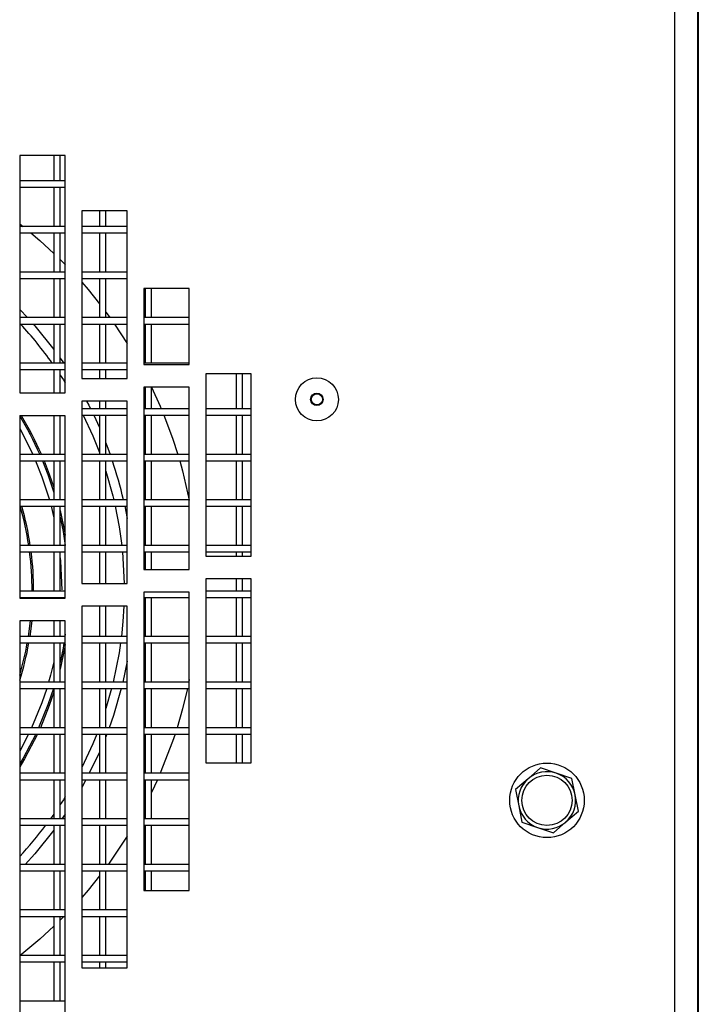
# Model space of a CAD drawing. Extents: x 7 to 118, y 3 to 79.
# Tile 5 of 37: x 20.66 to 24.38, y 8.61 to 14.01. Entities that reach past the tile are written whole.
import ezdxf

# ---------------------------------------------------------------- set-up
doc = ezdxf.new("R2010")
doc.units = 0
doc.layers.add('BODY', color=3, linetype='CONTINUOUS')

msp = doc.modelspace()

# ---------------------------------------------------------------- linework, layer by layer
at = {"layer": 'BODY', "linetype": 'CONTINUOUS'}
for p, q in [((24.3777, 5.7783), (24.3777, 38.6882)), ((24.2517, 5.8572), (24.2517, 38.6092)), ((24.3797, 37.8462), (24.3797, 6.6362)), ((20.9077, 13.2693), (20.6577, 13.2693)), ((20.6577, 13.2693), (20.6577, 11.9663)), ((20.8452, 13.2693), (20.8452, 13.1297)), ((20.8802, 13.1297), (20.8802, 13.2693)), ((20.9077, 11.9663), (20.9077, 13.2693)), ((20.9077, 13.1297), (20.6577, 13.1297)), ((20.6577, 13.0947), (20.9077, 13.0947)), ((20.8452, 13.0947), (20.8452, 12.8797)), ((20.8802, 12.8797), (20.8802, 13.0947)), ((21.2477, 12.965), (20.9977, 12.965)), ((20.9977, 12.965), (20.9977, 12.0464)), ((21.0952, 12.965), (21.0952, 12.8797)), ((21.1302, 12.8797), (21.1302, 12.965)), ((21.2477, 12.0464), (21.2477, 12.965)), ((20.6577, 12.8941), (20.6758, 12.8797)), ((20.9077, 12.8797), (20.6577, 12.8797)), ((21.2477, 12.8797), (20.9977, 12.8797)), ((20.6577, 12.8447), (20.9077, 12.8447)), ((20.8452, 12.8447), (20.8452, 12.6297)), ((20.8802, 12.6297), (20.8802, 12.8447)), ((20.9977, 12.8447), (21.2477, 12.8447)), ((21.0952, 12.8447), (21.0952, 12.6297)), ((21.1302, 12.6297), (21.1302, 12.8447)), ((20.9077, 12.6297), (20.6577, 12.6297)), ((20.6577, 12.5947), (20.9077, 12.5947)), ((20.8452, 12.5947), (20.8452, 12.3797)), ((20.8802, 12.3797), (20.8802, 12.5947)), ((21.2477, 12.6297), (20.9977, 12.6297)), ((20.9977, 12.5947), (21.2477, 12.5947)), ((21.0952, 12.5947), (21.0952, 12.3797)), ((21.1302, 12.3797), (21.1302, 12.5947)), ((21.5877, 12.539), (21.3377, 12.539)), ((21.3377, 12.539), (21.3377, 12.1231)), ((21.3452, 12.539), (21.3452, 12.3797)), ((21.3802, 12.3797), (21.3802, 12.539)), ((21.5877, 12.1231), (21.5877, 12.539)), ((20.6577, 12.4249), (20.7004, 12.3797)), ((20.9077, 12.3797), (20.6577, 12.3797)), ((21.2477, 12.3797), (20.9977, 12.3797)), ((21.5877, 12.3797), (21.3377, 12.3797)), ((20.6577, 12.3447), (20.9077, 12.3447)), ((20.8452, 12.3447), (20.8452, 12.1297)), ((20.8802, 12.1297), (20.8802, 12.3447)), ((20.9977, 12.3447), (21.2477, 12.3447)), ((21.0952, 12.3447), (21.0952, 12.1297)), ((21.1302, 12.1297), (21.1302, 12.3447)), ((21.1774, 12.3447), (21.2477, 12.2384)), ((21.3377, 12.3447), (21.5877, 12.3447)), ((21.3452, 12.3447), (21.3452, 12.1297)), ((21.3802, 12.1297), (21.3802, 12.3447)), ((20.8802, 12.1568), (20.8989, 12.1297)), ((20.9077, 12.1297), (20.6577, 12.1297)), ((21.2477, 12.1297), (20.9977, 12.1297)), ((21.5877, 12.1297), (21.3377, 12.1297)), ((21.3377, 12.1231), (21.5877, 12.1231)), ((20.6577, 12.0947), (20.9077, 12.0947)), ((20.8452, 12.0947), (20.8452, 11.9663)), ((20.8802, 11.9663), (20.8802, 12.0947)), ((20.9977, 12.0947), (21.2477, 12.0947)), ((21.0952, 12.0947), (21.0952, 12.0464)), ((21.1302, 12.0464), (21.1302, 12.0947)), ((21.9277, 12.0712), (21.6777, 12.0712)), ((21.6777, 12.0712), (21.6777, 11.0712)), ((21.8452, 12.0712), (21.8452, 11.8797)), ((21.8802, 11.8797), (21.8802, 12.0712)), ((21.9277, 11.0712), (21.9277, 12.0712)), ((20.9977, 12.0464), (21.2477, 12.0464)), ((21.5877, 11.9981), (21.3377, 11.9981)), ((21.3377, 11.9981), (21.3377, 10.9981)), ((21.3452, 11.9981), (21.3452, 11.8797)), ((21.3802, 11.8797), (21.3802, 11.9981)), ((21.5877, 10.9981), (21.5877, 11.9981)), ((20.6577, 11.9663), (20.9077, 11.9663)), ((21.2477, 11.9214), (20.9977, 11.9214)), ((20.9977, 11.9214), (20.9977, 10.9214)), ((21.0952, 11.9214), (21.0952, 11.8797)), ((21.1302, 11.8797), (21.1302, 11.9214)), ((21.2477, 10.9214), (21.2477, 11.9214)), ((20.9077, 11.8413), (20.6577, 11.8413)), ((20.6577, 11.8413), (20.6577, 10.8413)), ((20.8452, 11.8413), (20.8452, 11.6297)), ((20.8802, 11.6297), (20.8802, 11.8413)), ((20.9077, 10.8413), (20.9077, 11.8413)), ((21.2477, 11.8797), (20.9977, 11.8797)), ((20.9977, 11.8447), (21.2477, 11.8447)), ((21.0636, 11.8447), (21.0952, 11.7763)), ((21.0952, 11.8447), (21.0952, 11.6297)), ((21.1302, 11.6297), (21.1302, 11.8447)), ((21.5877, 11.8797), (21.3377, 11.8797)), ((21.3377, 11.8447), (21.5877, 11.8447)), ((21.3452, 11.8447), (21.3452, 11.6297)), ((21.3802, 11.6297), (21.3802, 11.8447)), ((21.9277, 11.8797), (21.6777, 11.8797)), ((21.6777, 11.8447), (21.9277, 11.8447)), ((21.8452, 11.8447), (21.8452, 11.6297)), ((21.8802, 11.6297), (21.8802, 11.8447)), ((21.1302, 11.6922), (21.1536, 11.6297)), ((20.9077, 11.6297), (20.6577, 11.6297)), ((21.2477, 11.6297), (20.9977, 11.6297)), ((21.5877, 11.6297), (21.3377, 11.6297)), ((21.9277, 11.6297), (21.6777, 11.6297)), ((20.6577, 11.5947), (20.9077, 11.5947)), ((20.8452, 11.5947), (20.8452, 11.3797)), ((20.8802, 11.3797), (20.8802, 11.5947)), ((20.9977, 11.5947), (21.2477, 11.5947)), ((21.0952, 11.5947), (21.0952, 11.3797)), ((21.1302, 11.3797), (21.1302, 11.5947)), ((21.3377, 11.5947), (21.5877, 11.5947)), ((21.3452, 11.5947), (21.3452, 11.3797)), ((21.3802, 11.3797), (21.3802, 11.5947)), ((21.6777, 11.5947), (21.9277, 11.5947)), ((21.8452, 11.5947), (21.8452, 11.3797)), ((21.8802, 11.3797), (21.8802, 11.5947)), ((20.9077, 11.3797), (20.6577, 11.3797)), ((20.6577, 11.3447), (20.9077, 11.3447)), ((20.8299, 11.3447), (20.8452, 11.2815)), ((20.8452, 11.3447), (20.8452, 11.1297)), ((20.8802, 11.1297), (20.8802, 11.3447)), ((21.2477, 11.3797), (20.9977, 11.3797)), ((20.9977, 11.3447), (21.2477, 11.3447)), ((21.0952, 11.3447), (21.0952, 11.1297)), ((21.1302, 11.1297), (21.1302, 11.3447)), ((21.2345, 11.3447), (21.2477, 11.2774)), ((21.5877, 11.3797), (21.3377, 11.3797)), ((21.3377, 11.3447), (21.5877, 11.3447)), ((21.3452, 11.3447), (21.3452, 11.1297)), ((21.3802, 11.1297), (21.3802, 11.3447)), ((21.9277, 11.3797), (21.6777, 11.3797)), ((21.6777, 11.3447), (21.9277, 11.3447)), ((21.8452, 11.3447), (21.8452, 11.1297)), ((21.8802, 11.1297), (21.8802, 11.3447)), ((20.9077, 11.1297), (20.6577, 11.1297)), ((21.2477, 11.1297), (20.9977, 11.1297)), ((21.5877, 11.1297), (21.3377, 11.1297)), ((21.9277, 11.1297), (21.6777, 11.1297)), ((20.6577, 11.0947), (20.9077, 11.0947)), ((20.8452, 11.0947), (20.8452, 10.8797)), ((20.8802, 10.8797), (20.8802, 11.0947)), ((20.9977, 11.0947), (21.2477, 11.0947)), ((21.0952, 11.0947), (21.0952, 10.9214)), ((21.1302, 10.9214), (21.1302, 11.0947)), ((21.3377, 11.0947), (21.5877, 11.0947)), ((21.3452, 11.0947), (21.3452, 10.9981)), ((21.3802, 10.9981), (21.3802, 11.0947)), ((21.6777, 11.0947), (21.9277, 11.0947)), ((21.8452, 11.0947), (21.8452, 11.0712)), ((21.8802, 11.0712), (21.8802, 11.0947)), ((21.6777, 11.0712), (21.9277, 11.0712)), ((21.3377, 10.9981), (21.5877, 10.9981)), ((20.9977, 10.9214), (21.2477, 10.9214)), ((21.9277, 10.9462), (21.6777, 10.9462)), ((21.6777, 10.9462), (21.6777, 9.9364)), ((21.8452, 10.9462), (21.8452, 10.8797)), ((21.8802, 10.8797), (21.8802, 10.9462)), ((21.9277, 9.9364), (21.9277, 10.9462)), ((20.9077, 10.8797), (20.6577, 10.8797)), ((21.5877, 10.8731), (21.3377, 10.8731)), ((21.3377, 10.8731), (21.3377, 9.2375)), ((21.5877, 9.2375), (21.5877, 10.8731)), ((21.9277, 10.8797), (21.6777, 10.8797)), ((20.6577, 10.8447), (20.9077, 10.8447)), ((20.6577, 10.8413), (20.9077, 10.8413)), ((20.8452, 10.8447), (20.8452, 10.8413)), ((20.8802, 10.8413), (20.8802, 10.8447)), ((21.3377, 10.8447), (21.5877, 10.8447)), ((21.3452, 10.8447), (21.3452, 10.6297)), ((21.3802, 10.6297), (21.3802, 10.8447)), ((21.6777, 10.8447), (21.9277, 10.8447)), ((21.8452, 10.8447), (21.8452, 10.6297)), ((21.8802, 10.6297), (21.8802, 10.8447)), ((21.2477, 10.7964), (20.9977, 10.7964)), ((20.9977, 10.7964), (20.9977, 8.8115)), ((21.0952, 10.7964), (21.0952, 10.6297)), ((21.1302, 10.6297), (21.1302, 10.7964)), ((21.2477, 8.8115), (21.2477, 10.7964)), ((20.9077, 10.7163), (20.6577, 10.7163)), ((20.6577, 10.7163), (20.6577, 8.5072)), ((20.7052, 10.6297), (20.7165, 10.7163)), ((20.725, 10.7163), (20.7138, 10.6297)), ((20.8452, 10.7163), (20.8452, 10.6297)), ((20.8802, 10.6297), (20.8802, 10.7163)), ((20.9077, 8.5072), (20.9077, 10.7163)), ((20.9077, 10.6431), (20.9059, 10.6297)), ((20.9077, 10.6297), (20.6577, 10.6297)), ((20.6577, 10.5947), (20.9077, 10.5947)), ((20.8452, 10.5947), (20.8452, 10.3797)), ((20.8802, 10.3797), (20.8802, 10.5947)), ((21.2477, 10.6297), (20.9977, 10.6297)), ((20.9977, 10.5947), (21.2477, 10.5947)), ((21.0952, 10.5947), (21.0952, 10.3797)), ((21.1302, 10.3797), (21.1302, 10.5947)), ((21.5877, 10.6297), (21.3377, 10.6297)), ((21.3377, 10.5947), (21.5877, 10.5947)), ((21.3452, 10.5947), (21.3452, 10.3797)), ((21.3802, 10.3797), (21.3802, 10.5947)), ((21.9277, 10.6297), (21.6777, 10.6297)), ((21.6777, 10.5947), (21.9277, 10.5947)), ((21.8452, 10.5947), (21.8452, 10.3797)), ((21.8802, 10.3797), (21.8802, 10.5947)), ((21.2477, 10.4954), (21.2236, 10.3797)), ((20.9077, 10.3797), (20.6577, 10.3797)), ((21.2477, 10.3797), (20.9977, 10.3797)), ((21.5877, 10.3797), (21.3377, 10.3797)), ((21.5877, 10.3938), (21.5849, 10.3797)), ((21.9277, 10.3797), (21.6777, 10.3797)), ((20.6577, 10.3447), (20.9077, 10.3447)), ((20.8452, 10.3447), (20.8452, 10.1297)), ((20.8802, 10.1297), (20.8802, 10.3447)), ((20.9977, 10.3447), (21.2477, 10.3447)), ((21.0952, 10.3447), (21.0952, 10.1297)), ((21.1302, 10.1297), (21.1302, 10.3447)), ((21.1618, 10.3447), (21.1302, 10.2351)), ((21.3377, 10.3447), (21.5877, 10.3447)), ((21.3452, 10.3447), (21.3452, 10.1297)), ((21.3802, 10.1297), (21.3802, 10.3447)), ((21.6777, 10.3447), (21.9277, 10.3447)), ((21.8452, 10.3447), (21.8452, 10.1297)), ((21.8802, 10.1297), (21.8802, 10.3447)), ((20.9077, 10.1297), (20.6577, 10.1297)), ((21.2477, 10.1297), (20.9977, 10.1297)), ((21.5877, 10.1297), (21.3377, 10.1297)), ((21.9277, 10.1297), (21.6777, 10.1297)), ((20.6577, 10.0947), (20.9077, 10.0947)), ((20.7067, 10.0947), (20.6577, 10.0008)), ((20.8452, 10.0947), (20.8452, 9.8797)), ((20.8802, 9.8797), (20.8802, 10.0947)), ((20.9977, 10.0947), (21.2477, 10.0947)), ((21.0952, 10.0947), (21.0952, 9.8797)), ((21.1302, 9.8797), (21.1302, 10.0947)), ((21.1357, 10.0947), (21.1302, 10.0806)), ((21.3377, 10.0947), (21.5877, 10.0947)), ((21.3452, 10.0947), (21.3452, 9.8797)), ((21.3802, 9.8797), (21.3802, 10.0947)), ((21.6777, 10.0947), (21.9277, 10.0947)), ((21.8452, 10.0947), (21.8452, 9.9364)), ((21.8802, 9.9364), (21.8802, 10.0947)), ((21.0952, 9.9965), (21.0396, 9.8797)), ((21.6777, 9.9364), (21.9277, 9.9364)), ((23.5147, 9.9097), (23.4462, 9.85)), ((23.6007, 9.8802), (23.5147, 9.9097)), ((20.9077, 9.8797), (20.6577, 9.8797)), ((20.6577, 9.8447), (20.9077, 9.8447)), ((20.8452, 9.8447), (20.8452, 9.6297)), ((20.8802, 9.6297), (20.8802, 9.8447)), ((21.2477, 9.8797), (20.9977, 9.8797)), ((20.9977, 9.8447), (21.2477, 9.8447)), ((21.0212, 9.8447), (20.9977, 9.8019)), ((21.0952, 9.8447), (21.0952, 9.6297)), ((21.1302, 9.6297), (21.1302, 9.8447)), ((21.5877, 9.8797), (21.3377, 9.8797)), ((21.3377, 9.8447), (21.5877, 9.8447)), ((21.3452, 9.8447), (21.3452, 9.6297)), ((21.3802, 9.6297), (21.3802, 9.8447)), ((21.4133, 9.8447), (21.3802, 9.7737)), ((23.4462, 9.85), (23.3777, 9.7902)), ((23.6868, 9.8507), (23.6007, 9.8802)), ((23.7042, 9.7615), (23.6868, 9.8507)), ((23.3777, 9.7902), (23.3951, 9.701)), ((23.7217, 9.6723), (23.7042, 9.7615)), ((21.3452, 9.7042), (21.3377, 9.69)), ((23.3951, 9.701), (23.4126, 9.6118)), ((23.6532, 9.6125), (23.7217, 9.6723)), ((20.9077, 9.6297), (20.6577, 9.6297)), ((20.8452, 9.6561), (20.8266, 9.6297)), ((20.9077, 9.656), (20.8897, 9.6297)), ((21.2477, 9.6297), (20.9977, 9.6297)), ((21.5877, 9.6297), (21.3377, 9.6297)), ((20.6577, 9.5947), (20.9077, 9.5947)), ((20.8452, 9.5947), (20.8452, 9.3797)), ((20.8802, 9.3797), (20.8802, 9.5947)), ((20.9977, 9.5947), (21.2477, 9.5947)), ((21.0952, 9.5947), (21.0952, 9.3797)), ((21.1302, 9.3797), (21.1302, 9.5947)), ((21.3377, 9.5947), (21.5877, 9.5947)), ((21.3452, 9.5947), (21.3452, 9.3797)), ((21.3802, 9.3797), (21.3802, 9.5947)), ((23.4126, 9.6118), (23.4986, 9.5823)), ((23.4986, 9.5823), (23.5846, 9.5528)), ((23.5846, 9.5528), (23.6532, 9.6125)), ((20.9077, 9.3797), (20.6577, 9.3797)), ((21.2477, 9.3797), (20.9977, 9.3797)), ((21.5877, 9.3797), (21.3377, 9.3797)), ((20.6577, 9.3447), (20.9077, 9.3447)), ((20.8452, 9.3447), (20.8452, 9.1297)), ((20.8802, 9.1297), (20.8802, 9.3447)), ((20.9977, 9.3447), (21.2477, 9.3447)), ((21.0952, 9.3447), (21.0952, 9.1297)), ((21.1302, 9.1297), (21.1302, 9.3447)), ((21.3377, 9.3447), (21.5877, 9.3447)), ((21.3452, 9.3447), (21.3452, 9.2375)), ((21.3802, 9.2375), (21.3802, 9.3447)), ((21.3377, 9.2375), (21.5877, 9.2375)), ((20.9077, 9.1297), (20.6577, 9.1297)), ((21.2477, 9.1297), (20.9977, 9.1297)), ((20.6577, 9.0947), (20.9077, 9.0947)), ((20.8452, 9.0947), (20.8452, 8.8797)), ((20.8802, 8.8797), (20.8802, 9.0947)), ((20.9004, 9.0947), (20.8802, 9.0745)), ((20.9977, 9.0947), (21.2477, 9.0947)), ((21.0952, 9.0947), (21.0952, 8.8797)), ((21.1302, 8.8797), (21.1302, 9.0947)), ((20.9077, 8.8797), (20.6577, 8.8797)), ((21.2477, 8.8797), (20.9977, 8.8797)), ((20.6577, 8.8447), (20.9077, 8.8447)), ((20.8452, 8.8447), (20.8452, 8.6297)), ((20.8802, 8.6297), (20.8802, 8.8447)), ((20.9977, 8.8447), (21.2477, 8.8447)), ((20.9977, 8.8115), (21.2477, 8.8115)), ((21.0952, 8.8447), (21.0952, 8.8115)), ((21.1302, 8.8115), (21.1302, 8.8447)), ((20.9077, 8.6297), (20.6577, 8.6297))]:
    msp.add_line(p, q, dxfattribs=at)
at = {"layer": 'BODY', "linetype": 'CONTINUOUS', "flags": 128}
for points in [[(20.7187, 12.8447), (20.7685, 12.8021), (20.8452, 12.732)], [(20.8802, 12.698), (20.9054, 12.6726), (20.9077, 12.6703)], [(20.9977, 12.5735), (21.0324, 12.5334), (21.0952, 12.4561)], [(21.1302, 12.4102), (21.1487, 12.3851), (21.1526, 12.3797)], [(20.7319, 12.3447), (20.7411, 12.3343), (20.8452, 12.2051)], [(20.8802, 12.0648), (20.8974, 12.038), (20.9077, 12.0216)], [(21.3805, 11.9981), (21.4278, 11.8946), (21.4342, 11.8797)], [(21.0248, 11.9214), (21.0361, 11.8998), (21.0463, 11.8797)], [(21.0061, 11.8447), (21.0585, 11.731), (21.0952, 11.6392)], [(21.4487, 11.8447), (21.4959, 11.7189), (21.5249, 11.6297)], [(20.6577, 11.772), (20.719, 11.6524), (20.7293, 11.6297)], [(20.7446, 11.5947), (20.7795, 11.5063), (20.8203, 11.3797)], [(20.7826, 11.5947), (20.8124, 11.5183), (20.8452, 11.4195)], [(20.7916, 11.5947), (20.8202, 11.5212), (20.8452, 11.4478)], [(21.5353, 11.5947), (21.5508, 11.5386), (21.5877, 11.3787)], [(21.1302, 11.5377), (21.1684, 11.4021), (21.1737, 11.3797)], [(21.1817, 11.3447), (21.2031, 11.232), (21.2172, 11.1297)], [(20.8802, 11.3224), (20.9039, 11.2087), (20.9077, 11.1867)], [(20.8802, 11.2854), (20.8957, 11.2072), (20.9077, 11.1297)], [(21.2209, 11.0947), (21.224, 11.0598), (21.2307, 10.9214)], [(20.8802, 11.0626), (20.8819, 11.0444), (20.8888, 10.8864)], [(21.2291, 10.7964), (21.224, 10.713), (21.2156, 10.6297)], [(20.9006, 10.5947), (20.8957, 10.5656), (20.8802, 10.4875)], [(21.2111, 10.5947), (21.2031, 10.5408), (21.1706, 10.3797)], [(20.9077, 10.5861), (20.9039, 10.5641), (20.8802, 10.4504)], [(20.8452, 10.4913), (20.827, 10.4173), (20.8165, 10.3797)], [(20.8059, 10.3447), (20.7795, 10.2665), (20.7233, 10.1297)], [(20.8426, 10.3447), (20.8124, 10.2545), (20.7617, 10.1297)], [(20.8452, 10.325), (20.8202, 10.2517), (20.7709, 10.1297)], [(21.2151, 10.3447), (21.1719, 10.1963), (21.1488, 10.1297)], [(21.5775, 10.3447), (21.5508, 10.2338), (21.5209, 10.1297)], [(20.7456, 10.0947), (20.6763, 9.9627), (20.6577, 9.9312)], [(20.7548, 10.0947), (20.6835, 9.9585), (20.6577, 9.9151)], [(21.0803, 10.0947), (21.0585, 10.0418), (20.9977, 9.9113)], [(21.5097, 10.0947), (21.4959, 10.0536), (21.4286, 9.8797)], [(20.9077, 9.7512), (20.8974, 9.7348), (20.8802, 9.708)], [(20.8452, 9.5678), (20.7411, 9.4386), (20.6881, 9.3797)], [(21.2477, 9.5341), (21.1487, 9.3874), (21.1431, 9.3797)], [(21.0952, 9.3164), (21.0324, 9.2391), (20.9977, 9.199)], [(20.8452, 9.0405), (20.7685, 8.9704), (20.6577, 8.8784)]]:
    msp.add_lwpolyline(points, dxfattribs=at)
at = {"layer": 'BODY', "linetype": 'CONTINUOUS'}
for centre, radius in [((22.2877, 11.9312), 0.1181), ((22.2877, 11.9312), 0.0344), ((22.2877, 11.9312), 0.0305), ((23.5497, 9.7312), 0.2045), ((23.5497, 9.7312), 0.1378)]:
    msp.add_circle(centre, radius, dxfattribs=at)
for centre, radius, start, end in [((19.0763, 10.8864), 2.1547, 35.2424, 42.5956), ((19.0763, 10.8864), 1.8475, 23.725, 31.1214), ((19.0763, 10.8864), 1.8559, 23.6116, 30.9656), ((19.0763, 10.8864), 2.2063, 12.9206, 18.7263), ((19.0763, 10.8864), 1.6491, 8.4856, 16.1372), ((19.0763, 10.8864), 1.6575, 8.4421, 16.0528), ((19.0763, 10.8864), 1.6491, 359.7685, 7.258), ((19.0763, 10.8864), 1.6575, 359.7697, 7.2208), ((19.0763, 10.8864), 1.6575, 342.5722, 349.8652), ((19.0763, 10.8864), 1.6491, 343.532, 349.8127), ((23.5497, 9.7312), 0.1575, 71.0814, 131.0814), ((23.5497, 9.7312), 0.1575, 131.0814, 191.0814), ((23.5497, 9.7312), 0.1575, 11.0814, 71.0814), ((23.5497, 9.7312), 0.1575, 311.0814, 11.0814), ((23.5497, 9.7312), 0.1575, 191.0814, 251.0814), ((19.0763, 10.8864), 2.1547, 317.2176, 323.1684), ((23.5497, 9.7312), 0.1575, 251.0814, 311.0814)]:
    msp.add_arc(centre, radius, start, end, dxfattribs=at)

doc.saveas('drawing.dxf')
